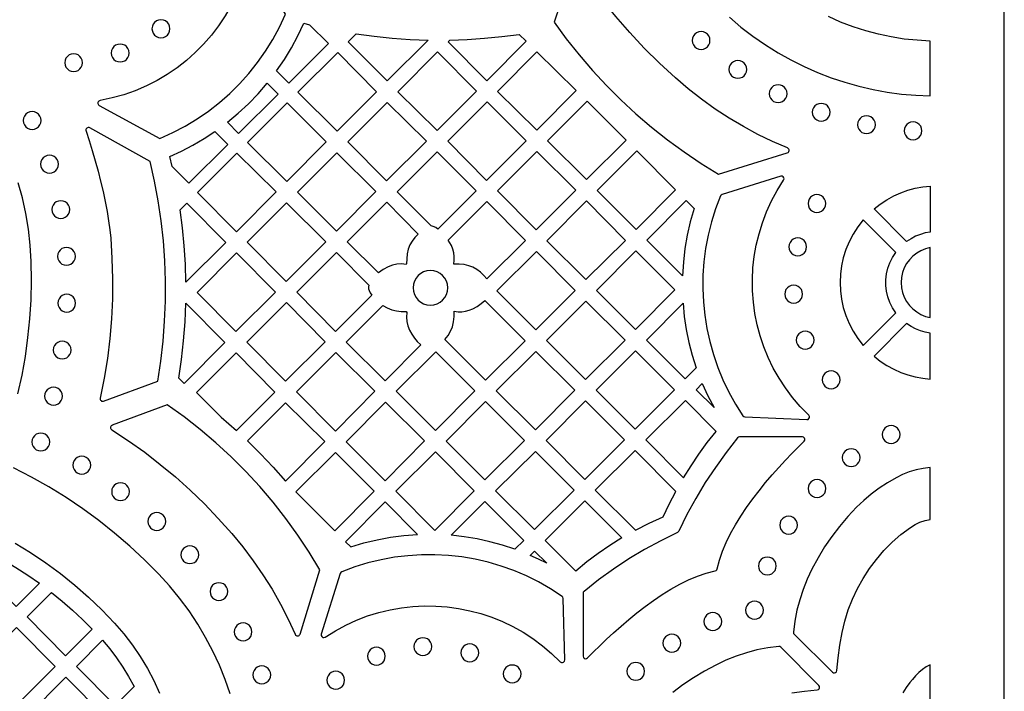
# Model space of a CAD drawing. Header units: millimetres. Extents: x -1176 to 822, y -1617 to -119.
# Tile 107 of 119: x 636 to 822, y -849 to -722. Entities that reach past the tile are written whole.
import ezdxf

# ---------------------------------------------------------------- set-up
doc = ezdxf.new("R2010")
doc.units = ezdxf.units.MM
doc.layers.add('pattern', color=5, linetype='Continuous', true_color=0x0000ff)

msp = doc.modelspace()

# ---------------------------------------------------------------- linework, layer by layer
at = {"layer": 'pattern'}
for points in [[(-1176, -1616.8), (822, -1616.8), (822, -118.96), (-1176, -118.96)], [(660.81, -723.26), (660.88, -723.71), (661.05, -724.12), (661.31, -724.46), (661.66, -724.73), (662.06, -724.9), (662.51, -724.96), (662.97, -724.9), (663.37, -724.73), (663.72, -724.46), (663.98, -724.12), (664.15, -723.71), (664.21, -723.26), (664.15, -722.81), (663.98, -722.4), (663.72, -722.06), (663.37, -721.79), (662.97, -721.62), (662.51, -721.56), (662.06, -721.62), (661.66, -721.79), (661.31, -722.06), (661.05, -722.4), (660.88, -722.81)], [(684.38, -731.26), (685.85, -729.1), (687.19, -726.88), (688.41, -724.6), (689.52, -722.23), (690.6, -722.5), (694.2, -726.08), (686.7, -733.58)], [(699.43, -724.23), (702.82, -724.7), (706.21, -725.04), (709.61, -725.28), (713.03, -725.41), (705.29, -733.14), (697.94, -725.72)], [(762.97, -725.49), (763.03, -725.93), (763.2, -726.34), (763.46, -726.68), (763.8, -726.94), (764.21, -727.11), (764.65, -727.17), (765.1, -727.11), (765.5, -726.94), (765.84, -726.68), (766.11, -726.34), (766.28, -725.93), (766.34, -725.49), (766.28, -725.04), (766.11, -724.64), (765.84, -724.29), (765.5, -724.03), (765.1, -723.86), (764.65, -723.8), (764.21, -723.86), (763.8, -724.03), (763.46, -724.29), (763.2, -724.64), (763.03, -725.04)], [(653.09, -727.86), (653.16, -728.31), (653.33, -728.71), (653.59, -729.06), (653.94, -729.32), (654.34, -729.49), (654.79, -729.55), (655.25, -729.49), (655.65, -729.32), (656, -729.06), (656.26, -728.71), (656.43, -728.31), (656.49, -727.86), (656.43, -727.4), (656.26, -727), (656, -726.65), (655.65, -726.39), (655.25, -726.22), (654.79, -726.16), (654.34, -726.22), (653.94, -726.39), (653.59, -726.65), (653.33, -727), (653.16, -727.4)], [(717.12, -725.41), (720.42, -725.3), (723.72, -725.08), (727, -724.76), (730.28, -724.34), (731.55, -725.59), (724.12, -733.1), (716.81, -725.72)], [(644.31, -729.69), (644.37, -730.14), (644.54, -730.54), (644.81, -730.88), (645.15, -731.14), (645.55, -731.31), (646, -731.37), (646.45, -731.31), (646.85, -731.14), (647.19, -730.88), (647.45, -730.54), (647.62, -730.14), (647.68, -729.69), (647.62, -729.24), (647.45, -728.84), (647.19, -728.5), (646.85, -728.23), (646.45, -728.06), (646, -728), (645.55, -728.06), (645.15, -728.23), (644.81, -728.5), (644.54, -728.84), (644.37, -729.24)], [(688.41, -735.28), (695.82, -742.61), (703.26, -735.17), (695.93, -727.77)], [(707.31, -735.18), (714.72, -742.51), (722.16, -735.07), (714.83, -727.66)], [(733.58, -727.62), (741.03, -734.92), (733.59, -742.43), (726.14, -735.13)], [(769.93, -730.96), (769.99, -731.41), (770.16, -731.81), (770.42, -732.15), (770.76, -732.41), (771.16, -732.58), (771.61, -732.64), (772.06, -732.58), (772.46, -732.41), (772.8, -732.15), (773.07, -731.81), (773.24, -731.41), (773.3, -730.96), (773.24, -730.51), (773.07, -730.11), (772.8, -729.77), (772.46, -729.5), (772.06, -729.33), (771.61, -729.27), (771.16, -729.33), (770.76, -729.5), (770.42, -729.77), (770.16, -730.11), (769.99, -730.51)], [(675.07, -740.96), (677.11, -739.26), (679.04, -737.47), (680.87, -735.58), (682.6, -733.57), (684.66, -735.62), (677.2, -743.08)], [(777.54, -735.55), (777.6, -736), (777.77, -736.4), (778.03, -736.74), (778.37, -737), (778.77, -737.17), (779.22, -737.23), (779.67, -737.17), (780.07, -737), (780.41, -736.74), (780.68, -736.4), (780.85, -736), (780.91, -735.55), (780.85, -735.1), (780.68, -734.7), (780.41, -734.36), (780.07, -734.09), (779.67, -733.92), (779.22, -733.86), (778.77, -733.92), (778.37, -734.09), (778.03, -734.36), (777.77, -734.7), (777.6, -735.1)], [(678.9, -744.78), (686.29, -752.14), (693.75, -744.68), (686.36, -737.31)], [(705.28, -737.2), (697.85, -744.64), (705.19, -752.05), (712.7, -744.54)], [(731.56, -744.47), (724.23, -737.06), (716.75, -744.53), (724.08, -751.95)], [(750.47, -744.31), (743.09, -736.99), (735.63, -744.45), (742.98, -751.8)], [(636.47, -740.62), (636.53, -741.07), (636.7, -741.47), (636.96, -741.81), (637.3, -742.08), (637.7, -742.25), (638.15, -742.31), (638.6, -742.25), (639, -742.08), (639.34, -741.81), (639.61, -741.47), (639.78, -741.07), (639.84, -740.62), (639.78, -740.17), (639.61, -739.77), (639.34, -739.43), (639, -739.17), (638.6, -739), (638.15, -738.94), (637.7, -739), (637.3, -739.17), (636.96, -739.43), (636.7, -739.77), (636.53, -740.17)], [(785.68, -739.06), (785.74, -739.51), (785.91, -739.91), (786.18, -740.25), (786.52, -740.52), (786.92, -740.69), (787.37, -740.75), (787.82, -740.69), (788.22, -740.52), (788.56, -740.25), (788.82, -739.91), (788.99, -739.51), (789.05, -739.06), (788.99, -738.61), (788.82, -738.21), (788.56, -737.87), (788.22, -737.61), (787.82, -737.44), (787.37, -737.38), (786.92, -737.44), (786.52, -737.61), (786.18, -737.87), (785.91, -738.21), (785.74, -738.61)], [(794.25, -741.41), (794.31, -741.86), (794.48, -742.26), (794.74, -742.6), (795.08, -742.86), (795.48, -743.03), (795.93, -743.09), (796.38, -743.03), (796.78, -742.86), (797.12, -742.6), (797.39, -742.26), (797.56, -741.86), (797.62, -741.41), (797.56, -740.96), (797.39, -740.56), (797.12, -740.22), (796.78, -739.95), (796.38, -739.78), (795.93, -739.72), (795.48, -739.78), (795.08, -739.95), (794.74, -740.22), (794.48, -740.56), (794.31, -740.96)], [(803.05, -742.57), (803.11, -743.02), (803.28, -743.42), (803.54, -743.76), (803.88, -744.03), (804.28, -744.2), (804.73, -744.26), (805.18, -744.2), (805.58, -744.03), (805.92, -743.76), (806.19, -743.42), (806.36, -743.02), (806.42, -742.57), (806.36, -742.13), (806.19, -741.72), (805.92, -741.38), (805.58, -741.12), (805.18, -740.95), (804.73, -740.89), (804.28, -740.95), (803.88, -741.12), (803.54, -741.38), (803.28, -741.72), (803.11, -742.13)], [(664.63, -749.32), (664.17, -747.41), (666.39, -746.39), (668.55, -745.28), (670.65, -744.05), (672.7, -742.71), (675.14, -745.14), (667.78, -752.5)], [(714.88, -761.14), (714.47, -760.87), (714.01, -760.66), (713.62, -760.56), (707.2, -754.08), (714.73, -746.55), (722.14, -753.89)], [(733.46, -761.32), (740.97, -753.81), (733.59, -746.49), (726.15, -753.93)], [(744.98, -753.85), (752.36, -761.22), (759.82, -753.76), (752.48, -746.35)], [(639.76, -748.87), (639.82, -749.32), (639.99, -749.73), (640.26, -750.07), (640.6, -750.33), (641, -750.5), (641.45, -750.56), (641.9, -750.5), (642.3, -750.33), (642.64, -750.07), (642.9, -749.73), (643.07, -749.32), (643.13, -748.87), (643.07, -748.43), (642.9, -748.02), (642.64, -747.68), (642.3, -747.42), (641.9, -747.25), (641.45, -747.19), (641, -747.25), (640.6, -747.42), (640.26, -747.68), (639.99, -748.02), (639.82, -748.43)], [(684.29, -754.14), (676.88, -746.8), (669.44, -754.24), (676.78, -761.65)], [(695.79, -746.71), (688.33, -754.17), (695.7, -761.52), (703.16, -754.06)], [(768.32, -754.89), (767.39, -757.32), (766.62, -759.79), (765.99, -762.28), (765.52, -764.8), (765.19, -767.33), (765.01, -769.87), (764.97, -772.4), (765.08, -774.94), (765.34, -777.46), (765.74, -779.96), (766.29, -782.44), (766.98, -784.89), (767.81, -787.31), (768.78, -789.67), (769.9, -791.99), (771.16, -794.25), (772.55, -796.45), (772.71, -796.6), (772.93, -796.66), (784.65, -797.18), (784.89, -797.13), (785.06, -796.99), (785.15, -796.78), (785.13, -796.56), (785.01, -796.35), (783.41, -794.72), (781.95, -792.99), (780.61, -791.2), (779.4, -789.34), (778.31, -787.42), (777.36, -785.44), (776.54, -783.42), (775.84, -781.35), (775.28, -779.26), (774.85, -777.13), (774.56, -774.99), (774.39, -772.83), (774.37, -770.66), (774.47, -768.49), (774.71, -766.32), (775.09, -764.17), (775.61, -762.04), (776.26, -759.94), (777.05, -757.86), (777.99, -755.82), (779.06, -753.83), (780.27, -751.9), (780.35, -751.66), (780.31, -751.44), (780.18, -751.26), (779.97, -751.16), (779.73, -751.17), (768.62, -754.61), (768.43, -754.71)], [(808, -761.72), (807.05, -761.89), (806.13, -762.15), (805.23, -762.51), (804.36, -762.97), (803.52, -763.52), (797.36, -757.35), (798.55, -756.42), (799.79, -755.6), (801.08, -754.89), (802.41, -754.29), (803.77, -753.8), (805.16, -753.43), (806.57, -753.16), (808, -753.01)], [(641.89, -757.47), (641.95, -757.92), (642.12, -758.33), (642.38, -758.67), (642.72, -758.93), (643.13, -759.1), (643.57, -759.16), (644.02, -759.1), (644.42, -758.93), (644.76, -758.67), (645.03, -758.33), (645.2, -757.92), (645.26, -757.47), (645.2, -757.03), (645.03, -756.62), (644.76, -756.28), (644.42, -756.02), (644.02, -755.85), (643.57, -755.79), (643.13, -755.85), (642.72, -756.02), (642.38, -756.28), (642.12, -756.62), (641.95, -757.03)], [(717.87, -767.77), (717.98, -767.02), (717.99, -766.31), (717.91, -765.62), (717.72, -764.94), (717.43, -764.24), (717.15, -763.73), (716.85, -763.23), (724.16, -755.92), (731.46, -763.3), (724.11, -770.59), (723.58, -769.9), (722.96, -769.3), (722.27, -768.79), (721.52, -768.38), (720.72, -768.07), (719.87, -767.88), (718.88, -767.77)], [(742.83, -770.7), (750.34, -763.28), (742.96, -755.84), (735.5, -763.36)], [(763.35, -757.29), (762.62, -759.8), (762.05, -762.31), (761.61, -764.84), (761.31, -767.41), (761.15, -770.01), (754.4, -763.26), (761.83, -755.77)], [(784.88, -756.32), (784.94, -756.76), (785.11, -757.17), (785.37, -757.51), (785.71, -757.77), (786.11, -757.94), (786.56, -758), (787.01, -757.94), (787.41, -757.77), (787.75, -757.51), (788.01, -757.17), (788.18, -756.76), (788.24, -756.32), (788.18, -755.87), (788.01, -755.47), (787.75, -755.12), (787.41, -754.86), (787.01, -754.69), (786.56, -754.63), (786.11, -754.69), (785.71, -754.86), (785.37, -755.12), (785.11, -755.47), (784.94, -755.87)], [(667.23, -771.19), (667.13, -767.76), (666.92, -764.34), (666.59, -760.93), (666.15, -757.52), (667.42, -756.26), (674.76, -763.67)], [(678.84, -763.63), (686.18, -771.04), (693.69, -763.54), (686.28, -756.2)], [(705.46, -768.29), (704.52, -768.82), (703.66, -769.45), (697.71, -763.56), (705.21, -756.07), (711.18, -762.09), (710.52, -762.73), (709.99, -763.41), (709.59, -764.14), (709.29, -764.95), (709.09, -765.85), (708.98, -766.79), (708.97, -767.73), (708.88, -767.83), (707.98, -767.73), (707.13, -767.76), (706.3, -767.95)], [(795.31, -783.14), (801.48, -776.98), (800.86, -776.02), (800.36, -775.02), (799.99, -773.98), (799.74, -772.9), (799.62, -771.82), (799.62, -770.72), (799.74, -769.63), (799.99, -768.56), (800.36, -767.52), (800.86, -766.51), (801.48, -765.56), (795.31, -759.39), (794.29, -760.71), (793.4, -762.1), (792.65, -763.54), (792.03, -765.03), (791.55, -766.56), (791.21, -768.11), (791, -769.69), (790.94, -771.27), (791, -772.85), (791.21, -774.43), (791.55, -775.98), (792.03, -777.51), (792.65, -779), (793.4, -780.44), (794.29, -781.83)], [(781.24, -764.51), (781.3, -764.96), (781.47, -765.36), (781.74, -765.7), (782.08, -765.97), (782.48, -766.14), (782.93, -766.2), (783.38, -766.14), (783.78, -765.97), (784.12, -765.7), (784.38, -765.36), (784.55, -764.96), (784.61, -764.51), (784.55, -764.07), (784.38, -763.66), (784.12, -763.32), (783.78, -763.06), (783.38, -762.89), (782.93, -762.83), (782.48, -762.89), (782.08, -763.06), (781.74, -763.32), (781.47, -763.66), (781.3, -764.07)], [(642.95, -766.31), (643.01, -766.75), (643.18, -767.16), (643.44, -767.5), (643.78, -767.76), (644.18, -767.93), (644.63, -767.99), (645.08, -767.93), (645.48, -767.76), (645.82, -767.5), (646.09, -767.16), (646.26, -766.75), (646.32, -766.31), (646.26, -765.86), (646.09, -765.46), (645.82, -765.11), (645.48, -764.85), (645.08, -764.68), (644.63, -764.62), (644.18, -764.68), (643.78, -764.85), (643.44, -765.11), (643.18, -765.46), (643.01, -765.86)], [(759.72, -772.63), (752.34, -765.25), (744.9, -772.76), (752.27, -780.13)], [(808, -764.64), (807.08, -764.88), (806.22, -765.24), (805.43, -765.7), (804.71, -766.27), (804.07, -766.94), (803.53, -767.68), (803.09, -768.49), (802.77, -769.37), (802.56, -770.3), (802.49, -771.27), (802.56, -772.24), (802.77, -773.17), (803.09, -774.05), (803.53, -774.86), (804.07, -775.6), (804.71, -776.26), (805.43, -776.83), (806.22, -777.3), (807.08, -777.66), (808, -777.9)], [(676.82, -765.66), (669.34, -773.13), (676.68, -780.54), (684.16, -773.07)], [(701.85, -771.76), (701.77, -772.1), (701.78, -772.43), (701.87, -772.77), (702.09, -773.23), (702.36, -773.66), (695.53, -780.49), (688.2, -773.08), (695.71, -765.57)], [(726.01, -772.83), (733.38, -780.2), (740.87, -772.78), (733.5, -765.41)], [(710.19, -772.25), (710.26, -772.91), (710.45, -773.53), (710.75, -774.08), (711.15, -774.57), (711.63, -774.97), (712.19, -775.27), (712.8, -775.46), (713.46, -775.53), (714.13, -775.46), (714.74, -775.27), (715.3, -774.97), (715.78, -774.57), (716.18, -774.08), (716.48, -773.53), (716.67, -772.91), (716.74, -772.25), (716.67, -771.59), (716.48, -770.98), (716.18, -770.42), (715.78, -769.94), (715.3, -769.54), (714.74, -769.24), (714.13, -769.05), (713.46, -768.98), (712.8, -769.05), (712.19, -769.24), (711.63, -769.54), (711.15, -769.94), (710.75, -770.42), (710.45, -770.98), (710.26, -771.59)], [(780.48, -773.45), (780.54, -773.89), (780.71, -774.3), (780.97, -774.64), (781.31, -774.9), (781.71, -775.07), (782.16, -775.13), (782.61, -775.07), (783.01, -774.9), (783.35, -774.64), (783.62, -774.3), (783.79, -773.89), (783.85, -773.45), (783.79, -773), (783.62, -772.59), (783.35, -772.25), (783.01, -771.99), (782.61, -771.82), (782.16, -771.76), (781.71, -771.82), (781.31, -771.99), (780.97, -772.25), (780.71, -772.59), (780.54, -773)], [(643, -775.16), (643.06, -775.61), (643.23, -776.01), (643.5, -776.35), (643.84, -776.61), (644.24, -776.78), (644.69, -776.84), (645.14, -776.78), (645.54, -776.61), (645.88, -776.35), (646.14, -776.01), (646.31, -775.61), (646.37, -775.16), (646.31, -774.71), (646.14, -774.31), (645.88, -773.97), (645.54, -773.7), (645.14, -773.53), (644.69, -773.47), (644.24, -773.53), (643.84, -773.7), (643.5, -773.97), (643.23, -774.31), (643.06, -774.71)], [(667.21, -775.14), (674.61, -782.61), (666.88, -790.34), (665.89, -789.33), (666.41, -785.8), (666.79, -782.26), (667.06, -778.71)], [(686.22, -775.06), (678.74, -782.53), (686.08, -789.94), (693.56, -782.46)], [(704.48, -775.59), (705.29, -776.07), (706.14, -776.42), (707.06, -776.63), (707.96, -776.73), (708.87, -776.75), (709.03, -776.9), (708.94, -777.79), (708.98, -778.62), (709.17, -779.44), (709.5, -780.26), (709.93, -781.05), (710.43, -781.77), (710.99, -782.44), (711.63, -783.07), (704.94, -789.82), (697.56, -782.51)], [(723.76, -774.63), (731.39, -782.26), (723.88, -789.7), (716.18, -782.01), (716.81, -781.26), (717.28, -780.47), (717.62, -779.61), (717.84, -778.66), (717.95, -777.66), (717.95, -776.66), (718.7, -776.77), (719.41, -776.78), (720.1, -776.7), (720.78, -776.51), (721.47, -776.22), (722.29, -775.76), (723.05, -775.24)], [(742.88, -774.79), (735.43, -782.24), (742.78, -789.59), (750.27, -782.18)], [(763.75, -787.39), (761.64, -789.49), (754.3, -782.16), (761.24, -775.16), (761.48, -777.67), (761.85, -780.13), (762.35, -782.57), (762.98, -784.98)], [(808, -780.82), (807.05, -780.65), (806.13, -780.38), (805.23, -780.02), (804.36, -779.57), (803.52, -779.02), (797.36, -785.19), (798.55, -786.12), (799.79, -786.94), (801.08, -787.65), (802.41, -788.25), (803.77, -788.73), (805.16, -789.11), (806.57, -789.37), (808, -789.53)], [(782.66, -782.14), (782.72, -782.59), (782.89, -782.99), (783.15, -783.33), (783.49, -783.6), (783.9, -783.77), (784.35, -783.83), (784.79, -783.77), (785.2, -783.6), (785.54, -783.33), (785.8, -782.99), (785.97, -782.59), (786.03, -782.14), (785.97, -781.69), (785.8, -781.29), (785.54, -780.95), (785.2, -780.69), (784.79, -780.52), (784.35, -780.46), (783.9, -780.52), (783.49, -780.69), (783.15, -780.95), (782.89, -781.29), (782.72, -781.69)], [(642.14, -784.02), (642.2, -784.47), (642.37, -784.87), (642.64, -785.21), (642.98, -785.48), (643.38, -785.65), (643.83, -785.71), (644.28, -785.65), (644.68, -785.48), (645.02, -785.21), (645.28, -784.87), (645.45, -784.47), (645.51, -784.02), (645.45, -783.57), (645.28, -783.17), (645.02, -782.83), (644.68, -782.57), (644.28, -782.4), (643.83, -782.34), (643.38, -782.4), (642.98, -782.57), (642.64, -782.83), (642.37, -783.17), (642.2, -783.57)], [(676.78, -799.23), (684.05, -791.96), (676.72, -784.55), (669.2, -792.07), (673.87, -796.69)], [(688.12, -791.95), (695.51, -799.34), (702.97, -791.81), (695.58, -784.49)], [(714.42, -799.23), (721.86, -791.72), (714.51, -784.38), (707, -791.83)], [(740.76, -791.62), (733.42, -784.28), (725.91, -791.72), (733.32, -799.13)], [(752.28, -784.19), (744.82, -791.64), (752.18, -798.99), (759.63, -791.53)], [(787.56, -789.65), (787.62, -790.1), (787.79, -790.5), (788.05, -790.84), (788.39, -791.11), (788.79, -791.28), (789.24, -791.34), (789.69, -791.28), (790.09, -791.11), (790.43, -790.84), (790.7, -790.5), (790.87, -790.1), (790.93, -789.65), (790.87, -789.2), (790.7, -788.8), (790.43, -788.46), (790.09, -788.2), (789.69, -788.03), (789.24, -787.97), (788.79, -788.03), (788.39, -788.2), (788.05, -788.46), (787.79, -788.8), (787.62, -789.2)], [(640.51, -792.74), (640.57, -793.19), (640.74, -793.59), (641, -793.94), (641.35, -794.2), (641.75, -794.37), (642.2, -794.43), (642.64, -794.37), (643.05, -794.2), (643.39, -793.94), (643.65, -793.59), (643.82, -793.19), (643.88, -792.74), (643.82, -792.3), (643.65, -791.89), (643.39, -791.55), (643.05, -791.29), (642.64, -791.12), (642.2, -791.06), (641.75, -791.12), (641.35, -791.29), (641, -791.55), (640.74, -791.89), (640.57, -792.3)], [(767.1, -794.92), (763.7, -791.52), (764.88, -790.34), (765.93, -792.66)], [(678.88, -801.19), (681.35, -803.65), (683.74, -806.19), (686.04, -808.82), (693.47, -801.31), (686.08, -793.99)], [(704.91, -808.73), (712.35, -801.22), (704.98, -793.85), (697.54, -801.36)], [(716.44, -801.26), (723.78, -808.59), (731.29, -801.15), (723.88, -793.75)], [(735.34, -801.16), (742.67, -808.49), (750.15, -801.01), (742.78, -793.64)], [(761.33, -808.21), (762.75, -805.92), (764.24, -803.69), (765.82, -801.52), (767.48, -799.4), (761.68, -793.54), (754.2, -801.02)], [(798.91, -800), (798.97, -800.45), (799.14, -800.85), (799.4, -801.19), (799.74, -801.46), (800.15, -801.63), (800.59, -801.69), (801.04, -801.63), (801.44, -801.46), (801.78, -801.19), (802.05, -800.85), (802.22, -800.45), (802.28, -800), (802.22, -799.55), (802.05, -799.15), (801.78, -798.81), (801.44, -798.54), (801.04, -798.37), (800.59, -798.31), (800.15, -798.37), (799.74, -798.54), (799.4, -798.81), (799.14, -799.15), (798.97, -799.55)], [(638.11, -801.41), (638.17, -801.86), (638.34, -802.26), (638.6, -802.6), (638.94, -802.87), (639.34, -803.04), (639.79, -803.1), (640.24, -803.04), (640.64, -802.87), (640.98, -802.6), (641.25, -802.26), (641.42, -801.86), (641.48, -801.41), (641.42, -800.96), (641.25, -800.56), (640.98, -800.22), (640.64, -799.96), (640.24, -799.79), (639.79, -799.73), (639.34, -799.79), (638.94, -799.96), (638.6, -800.22), (638.34, -800.56), (638.17, -800.96)], [(771.94, -800.45), (771.73, -800.49), (771.57, -800.62), (769.39, -803.38), (767.35, -806.21), (765.43, -809.1), (763.65, -812.08), (761.98, -815.14), (760.43, -818.29), (760.33, -818.43), (760.2, -818.53), (757.04, -820.08), (753.98, -821.74), (751, -823.53), (748.1, -825.44), (745.28, -827.48), (742.52, -829.66), (742.38, -829.82), (742.34, -830.03), (742.34, -841.91), (742.4, -842.14), (742.55, -842.31), (742.75, -842.39), (742.97, -842.37), (743.17, -842.25), (744.28, -841.12), (745.49, -839.94), (746.76, -838.71), (748.11, -837.47), (749.53, -836.21), (750.99, -834.96), (752.51, -833.72), (754.08, -832.52), (755.67, -831.37), (757.3, -830.27), (758.95, -829.25), (760.62, -828.32), (762.29, -827.49), (763.97, -826.78), (765.64, -826.21), (767.3, -825.78), (767.49, -825.71), (767.61, -825.59), (767.67, -825.41), (768.11, -823.75), (768.68, -822.07), (769.39, -820.4), (770.22, -818.72), (771.15, -817.06), (772.17, -815.41), (773.27, -813.78), (774.43, -812.18), (775.63, -810.62), (776.86, -809.1), (778.12, -807.63), (779.37, -806.22), (780.62, -804.87), (781.84, -803.59), (783.03, -802.39), (784.16, -801.28), (784.28, -801.08), (784.3, -800.86), (784.21, -800.66), (784.05, -800.51), (783.82, -800.45)], [(645.85, -805.79), (645.91, -806.24), (646.08, -806.64), (646.34, -806.98), (646.68, -807.25), (647.09, -807.42), (647.53, -807.48), (647.98, -807.42), (648.38, -807.25), (648.73, -806.98), (648.99, -806.64), (649.16, -806.24), (649.22, -805.79), (649.16, -805.34), (648.99, -804.94), (648.73, -804.6), (648.38, -804.33), (647.98, -804.16), (647.53, -804.1), (647.09, -804.16), (646.68, -804.33), (646.34, -804.6), (646.08, -804.94), (645.91, -805.34)], [(695.41, -818.23), (702.85, -810.72), (695.51, -803.39), (688, -810.82)], [(714.31, -818.13), (721.75, -810.62), (714.41, -803.28), (706.9, -810.72)], [(733.17, -817.98), (740.65, -810.51), (733.31, -803.18), (725.8, -810.62)], [(759.86, -810.8), (752.17, -803.04), (744.65, -810.55), (752.25, -818.07), (754.83, -816.77), (757.48, -815.59), (758.63, -813.17)], [(791.36, -804.37), (791.42, -804.82), (791.59, -805.22), (791.86, -805.57), (792.2, -805.83), (792.6, -806), (793.05, -806.06), (793.5, -806), (793.9, -805.83), (794.24, -805.57), (794.51, -805.22), (794.68, -804.82), (794.74, -804.37), (794.68, -803.93), (794.51, -803.52), (794.24, -803.18), (793.9, -802.92), (793.5, -802.75), (793.05, -802.69), (792.6, -802.75), (792.2, -802.92), (791.86, -803.18), (791.59, -803.52), (791.42, -803.93)], [(808, -806.26), (806.66, -806.42), (805.33, -806.69), (804.03, -807.08), (802.76, -807.57), (801.52, -808.18), (799.89, -809.12), (798.33, -810.15), (796.85, -811.26), (795.43, -812.46), (794.07, -813.75), (792.39, -815.53), (790.83, -817.36), (789.37, -819.26), (788.02, -821.24), (786.77, -823.3), (785.61, -825.45), (784.71, -827.36), (783.94, -829.29), (783.3, -831.25), (782.78, -833.24), (782.38, -835.28), (782.1, -837.38), (782.12, -837.6), (782.24, -837.78), (789.5, -844.95), (789.69, -845.07), (789.9, -845.08), (790.1, -845.01), (790.25, -844.86), (790.32, -844.64), (790.56, -842.23), (790.9, -839.83), (791.32, -837.44), (791.83, -835.27), (792.49, -833.16), (793.28, -831.1), (794.22, -829.11), (795.28, -827.2), (796.48, -825.36), (797.8, -823.61), (799.24, -821.94), (800.79, -820.38), (802.45, -818.93), (804.23, -817.58), (805.11, -817.03), (806.04, -816.6), (807.01, -816.28), (808, -816.08)], [(653.19, -810.8), (653.25, -811.25), (653.42, -811.65), (653.68, -811.99), (654.02, -812.26), (654.42, -812.43), (654.87, -812.49), (655.32, -812.43), (655.72, -812.26), (656.06, -811.99), (656.33, -811.65), (656.5, -811.25), (656.56, -810.8), (656.5, -810.35), (656.33, -809.95), (656.06, -809.61), (655.72, -809.34), (655.32, -809.17), (654.87, -809.11), (654.42, -809.17), (654.02, -809.34), (653.68, -809.61), (653.42, -809.95), (653.25, -810.35)], [(784.89, -810.21), (784.95, -810.66), (785.12, -811.07), (785.39, -811.41), (785.73, -811.67), (786.13, -811.84), (786.58, -811.9), (787.02, -811.84), (787.43, -811.67), (787.77, -811.41), (788.03, -811.07), (788.2, -810.66), (788.26, -810.21), (788.2, -809.77), (788.03, -809.36), (787.77, -809.02), (787.43, -808.76), (787.02, -808.59), (786.58, -808.53), (786.13, -808.59), (785.73, -808.76), (785.39, -809.02), (785.12, -809.36), (784.95, -809.77)], [(698.41, -821.23), (700.9, -820.49), (703.39, -819.89), (705.91, -819.43), (708.46, -819.11), (711.05, -818.92), (704.88, -812.75), (697.44, -820.26)], [(729.46, -821.7), (727.08, -820.91), (724.7, -820.26), (722.29, -819.73), (719.85, -819.33), (717.37, -819.05), (723.78, -812.64), (731.15, -820.01)], [(749.67, -819.53), (747.39, -820.96), (745.18, -822.48), (743.05, -824.09), (740.98, -825.81), (735.19, -820.01), (742.67, -812.54)], [(660.04, -816.44), (660.1, -816.88), (660.27, -817.29), (660.53, -817.63), (660.87, -817.89), (661.28, -818.06), (661.72, -818.12), (662.17, -818.06), (662.57, -817.89), (662.92, -817.63), (663.18, -817.29), (663.35, -816.88), (663.41, -816.44), (663.35, -815.99), (663.18, -815.59), (662.92, -815.24), (662.57, -814.98), (662.17, -814.81), (661.72, -814.75), (661.28, -814.81), (660.87, -814.98), (660.53, -815.24), (660.27, -815.59), (660.1, -815.99)], [(779.53, -817.12), (779.59, -817.57), (779.76, -817.97), (780.02, -818.31), (780.36, -818.58), (780.76, -818.75), (781.21, -818.81), (781.66, -818.75), (782.06, -818.58), (782.4, -818.31), (782.66, -817.97), (782.83, -817.57), (782.9, -817.12), (782.83, -816.67), (782.66, -816.27), (782.4, -815.93), (782.06, -815.67), (781.66, -815.5), (781.21, -815.44), (780.76, -815.5), (780.36, -815.67), (780.02, -815.93), (779.76, -816.27), (779.59, -816.67)], [(666.29, -822.73), (666.35, -823.17), (666.52, -823.58), (666.79, -823.92), (667.13, -824.18), (667.53, -824.35), (667.98, -824.41), (668.43, -824.35), (668.83, -824.18), (669.17, -823.92), (669.43, -823.58), (669.6, -823.17), (669.66, -822.73), (669.6, -822.28), (669.43, -821.88), (669.17, -821.53), (668.83, -821.27), (668.43, -821.1), (667.98, -821.04), (667.53, -821.1), (667.13, -821.27), (666.79, -821.53), (666.52, -821.88), (666.35, -822.28)], [(630.47, -822.45), (632.81, -823.75), (635.09, -825.12), (637.32, -826.57), (639.51, -828.11), (635.14, -832.49), (627.83, -825.09)], [(738.38, -830.6), (736.18, -829.17), (733.93, -827.88), (731.61, -826.74), (729.25, -825.73), (726.83, -824.87), (724.38, -824.15), (721.9, -823.58), (719.39, -823.15), (716.86, -822.87), (714.31, -822.73), (711.76, -822.75), (709.21, -822.91), (706.67, -823.21), (704.14, -823.67), (701.63, -824.28), (699.15, -825.04), (696.69, -825.95), (696.52, -826.07), (696.41, -826.25), (692.83, -837.76), (692.82, -838.01), (692.92, -838.21), (693.1, -838.35), (693.32, -838.39), (693.56, -838.31), (695.5, -837.1), (697.49, -836.03), (699.52, -835.1), (701.6, -834.31), (703.7, -833.66), (705.83, -833.15), (707.98, -832.77), (710.14, -832.52), (712.31, -832.42), (714.48, -832.44), (716.64, -832.6), (718.78, -832.89), (720.91, -833.32), (723.01, -833.87), (725.07, -834.56), (727.09, -835.38), (729.07, -836.32), (731, -837.4), (732.86, -838.6), (734.66, -839.93), (736.38, -841.39), (738.03, -842.97), (738.23, -843.1), (738.45, -843.11), (738.66, -843.03), (738.8, -842.86), (738.86, -842.63), (738.58, -830.99), (738.53, -830.77)], [(735.48, -824.35), (733.93, -823.57), (732.35, -822.85), (733.17, -822.03)], [(775.5, -824.86), (775.56, -825.3), (775.73, -825.71), (775.99, -826.05), (776.33, -826.31), (776.74, -826.48), (777.19, -826.54), (777.63, -826.48), (778.03, -826.31), (778.38, -826.05), (778.64, -825.71), (778.81, -825.3), (778.87, -824.86), (778.81, -824.41), (778.64, -824.01), (778.38, -823.66), (778.03, -823.4), (777.63, -823.23), (777.19, -823.17), (776.74, -823.23), (776.33, -823.4), (775.99, -823.66), (775.73, -824.01), (775.56, -824.41)], [(671.79, -829.71), (671.85, -830.15), (672.02, -830.56), (672.28, -830.9), (672.62, -831.16), (673.03, -831.33), (673.47, -831.39), (673.92, -831.33), (674.33, -831.16), (674.67, -830.9), (674.93, -830.56), (675.1, -830.15), (675.16, -829.71), (675.1, -829.26), (674.93, -828.86), (674.67, -828.51), (674.33, -828.25), (673.92, -828.08), (673.47, -828.02), (673.03, -828.08), (672.62, -828.25), (672.28, -828.51), (672.02, -828.86), (671.85, -829.26)], [(641.8, -829.84), (643.82, -831.49), (645.78, -833.2), (647.68, -834.98), (649.52, -836.82), (644.48, -841.87), (637.18, -834.48)], [(773.08, -833.22), (773.14, -833.67), (773.31, -834.08), (773.58, -834.42), (773.92, -834.68), (774.32, -834.85), (774.77, -834.91), (775.22, -834.85), (775.62, -834.68), (775.96, -834.42), (776.22, -834.08), (776.39, -833.67), (776.45, -833.22), (776.39, -832.78), (776.22, -832.37), (775.96, -832.03), (775.62, -831.77), (775.22, -831.6), (774.77, -831.54), (774.32, -831.6), (773.92, -831.77), (773.58, -832.03), (773.31, -832.37), (773.14, -832.78)], [(765.18, -835.37), (765.24, -835.82), (765.41, -836.22), (765.67, -836.56), (766.01, -836.82), (766.41, -836.99), (766.86, -837.05), (767.31, -836.99), (767.71, -836.82), (768.05, -836.56), (768.32, -836.22), (768.49, -835.82), (768.55, -835.37), (768.49, -834.92), (768.32, -834.52), (768.05, -834.18), (767.71, -833.91), (767.31, -833.74), (766.86, -833.68), (766.41, -833.74), (766.01, -833.91), (765.67, -834.18), (765.41, -834.52), (765.24, -834.92)], [(676.35, -837.31), (676.41, -837.76), (676.58, -838.16), (676.85, -838.5), (677.19, -838.77), (677.59, -838.94), (678.04, -839), (678.49, -838.94), (678.89, -838.77), (679.23, -838.5), (679.49, -838.16), (679.66, -837.76), (679.72, -837.31), (679.66, -836.86), (679.49, -836.46), (679.23, -836.12), (678.89, -835.86), (678.49, -835.69), (678.04, -835.63), (677.59, -835.69), (677.19, -835.86), (676.85, -836.12), (676.58, -836.46), (676.41, -836.86)], [(627.84, -843.86), (635.18, -836.49), (642.48, -843.89), (635.14, -851.26)], [(757.44, -839.45), (757.5, -839.89), (757.67, -840.3), (757.94, -840.64), (758.28, -840.9), (758.68, -841.07), (759.13, -841.13), (759.58, -841.07), (759.98, -840.9), (760.32, -840.64), (760.58, -840.3), (760.75, -839.89), (760.81, -839.45), (760.75, -839), (760.58, -838.59), (760.32, -838.25), (759.98, -837.99), (759.58, -837.82), (759.13, -837.76), (758.68, -837.82), (758.28, -837.99), (757.94, -838.25), (757.67, -838.59), (757.5, -839)], [(651.46, -838.91), (652.83, -840.55), (654.11, -842.24), (655.3, -843.98), (656.4, -845.78), (657.42, -847.66), (653.83, -851.26), (646.53, -843.86)], [(710.36, -840.11), (710.42, -840.56), (710.59, -840.96), (710.85, -841.3), (711.19, -841.56), (711.59, -841.73), (712.04, -841.79), (712.49, -841.73), (712.89, -841.56), (713.23, -841.3), (713.5, -840.96), (713.67, -840.56), (713.73, -840.11), (713.67, -839.66), (713.5, -839.26), (713.23, -838.91), (712.89, -838.65), (712.49, -838.48), (712.04, -838.42), (711.59, -838.48), (711.19, -838.65), (710.85, -838.91), (710.59, -839.26), (710.42, -839.66)], [(719.24, -841.26), (719.3, -841.71), (719.47, -842.11), (719.73, -842.45), (720.07, -842.72), (720.48, -842.89), (720.92, -842.95), (721.37, -842.89), (721.77, -842.72), (722.11, -842.45), (722.38, -842.11), (722.55, -841.71), (722.61, -841.26), (722.55, -840.81), (722.38, -840.41), (722.11, -840.07), (721.77, -839.8), (721.37, -839.63), (720.92, -839.57), (720.48, -839.63), (720.07, -839.8), (719.73, -840.07), (719.47, -840.41), (719.3, -840.81)], [(701.56, -841.92), (701.62, -842.37), (701.79, -842.77), (702.05, -843.11), (702.4, -843.37), (702.8, -843.54), (703.25, -843.6), (703.69, -843.54), (704.1, -843.37), (704.44, -843.11), (704.7, -842.77), (704.87, -842.37), (704.93, -841.92), (704.87, -841.47), (704.7, -841.07), (704.44, -840.73), (704.1, -840.46), (703.69, -840.29), (703.25, -840.23), (702.8, -840.29), (702.4, -840.46), (702.05, -840.73), (701.79, -841.07), (701.62, -841.47)], [(750.61, -844.77), (750.67, -845.22), (750.84, -845.62), (751.1, -845.96), (751.44, -846.23), (751.85, -846.4), (752.29, -846.46), (752.74, -846.4), (753.14, -846.23), (753.49, -845.96), (753.75, -845.62), (753.92, -845.22), (753.98, -844.77), (753.92, -844.32), (753.75, -843.92), (753.49, -843.58), (753.14, -843.32), (752.74, -843.15), (752.29, -843.09), (751.85, -843.15), (751.44, -843.32), (751.1, -843.58), (750.84, -843.92), (750.67, -844.32)], [(679.89, -845.44), (679.95, -845.89), (680.12, -846.29), (680.38, -846.64), (680.72, -846.9), (681.12, -847.07), (681.57, -847.13), (682.02, -847.07), (682.42, -846.9), (682.76, -846.64), (683.03, -846.29), (683.2, -845.89), (683.26, -845.44), (683.2, -844.99), (683.03, -844.59), (682.76, -844.25), (682.42, -843.99), (682.02, -843.82), (681.57, -843.76), (681.12, -843.82), (680.72, -843.99), (680.38, -844.25), (680.12, -844.59), (679.95, -844.99)], [(693.87, -846.46), (693.93, -846.9), (694.1, -847.31), (694.37, -847.65), (694.71, -847.91), (695.11, -848.08), (695.56, -848.14), (696.01, -848.08), (696.41, -847.91), (696.75, -847.65), (697.01, -847.31), (697.18, -846.9), (697.24, -846.46), (697.18, -846.01), (697.01, -845.6), (696.75, -845.26), (696.41, -845), (696.01, -844.83), (695.56, -844.77), (695.11, -844.83), (694.71, -845), (694.37, -845.26), (694.1, -845.6), (693.93, -846.01)], [(727.25, -845.26), (727.31, -845.71), (727.48, -846.12), (727.74, -846.46), (728.08, -846.72), (728.49, -846.89), (728.94, -846.95), (729.38, -846.89), (729.78, -846.72), (730.13, -846.46), (730.39, -846.12), (730.56, -845.71), (730.62, -845.26), (730.56, -844.82), (730.39, -844.41), (730.13, -844.07), (729.78, -843.81), (729.38, -843.64), (728.94, -843.58), (728.49, -843.64), (728.08, -843.81), (727.74, -844.07), (727.48, -844.41), (727.31, -844.82)], [(644.53, -845.88), (651.83, -853.27), (644.48, -860.64), (637.18, -853.24)]]:
    msp.add_lwpolyline(points, close=True, dxfattribs=at)
for points in [[(650.85, -737.76), (662.31, -744.01), (664.74, -742.92), (667.08, -741.69), (669.33, -740.32), (671.49, -738.83), (673.56, -737.22), (675.53, -735.5), (677.39, -733.66), (679.14, -731.71), (680.77, -729.66), (682.28, -727.51), (683.67, -725.28), (684.93, -722.95), (686.05, -720.54), (679.89, -710.2)], [(678.97, -710.34), (678.38, -712.58), (677.65, -714.75), (676.78, -716.86), (675.78, -718.9), (674.66, -720.85), (673.41, -722.73), (672.05, -724.51), (670.58, -726.2), (669.01, -727.79), (667.33, -729.28), (665.56, -730.66), (663.71, -731.93), (661.77, -733.07), (659.75, -734.09), (657.66, -734.98), (655.5, -735.74), (653.28, -736.35), (651.01, -736.82)], [(781, -745.81), (778.17, -744.59), (775.39, -743.24), (772.65, -741.77), (769.96, -740.17), (767.33, -738.45), (764.75, -736.61), (762.24, -734.65), (759.79, -732.57), (756.78, -729.79), (753.91, -726.94), (751.16, -724), (748.54, -720.96), (746.04, -717.84), (743.65, -714.6), (741.37, -711.26)], [(740.48, -711.37), (736.87, -722.02), (739.17, -725.16), (741.58, -728.2), (744.11, -731.15), (746.74, -733.99), (749.48, -736.73), (752.32, -739.36), (755.26, -741.87), (758.3, -744.28), (761.43, -746.57), (764.65, -748.74), (767.96, -750.78), (780.96, -746.75)], [(770, -721.09), (772.2, -722.96), (774.47, -724.7), (776.81, -726.32), (779.2, -727.81), (781.65, -729.18), (784.14, -730.42), (786.68, -731.54), (789.25, -732.53), (791.86, -733.4), (794.51, -734.14), (797.17, -734.76), (799.86, -735.25), (802.56, -735.61), (805.28, -735.85), (808, -735.97), (808, -725.59), (805.53, -725.46), (803.07, -725.21), (800.62, -724.83), (798.19, -724.31), (795.78, -723.67), (793.4, -722.9), (791.05, -722), (788.74, -720.97)], [(648.34, -742.62), (648.94, -744.43), (649.52, -746.31), (650.08, -748.23), (650.61, -750.17), (651.1, -752.12), (651.55, -754.06), (651.96, -755.96), (652.31, -757.81), (652.6, -759.6), (652.84, -761.29), (653, -762.87), (653.25, -766.73), (653.36, -770.56), (653.33, -774.35), (653.15, -778.12), (652.83, -781.87), (652.37, -785.61), (651.76, -789.36), (651.01, -793.1)], [(651.67, -793.68), (661.89, -789.91), (662.47, -786.14), (662.91, -782.35), (663.21, -778.56), (663.37, -774.76), (663.38, -770.96), (663.24, -767.17), (662.97, -763.38), (662.55, -759.6), (661.99, -755.84), (661.29, -752.09), (660.44, -748.37), (649.06, -742.02)], [(635.47, -792.31), (636.24, -788.79), (636.87, -785.25), (637.36, -781.68), (637.72, -778.1), (637.94, -774.5), (638.02, -770.89), (637.96, -767.28), (637.77, -764.21), (637.43, -761.18), (636.94, -758.2), (636.31, -755.27), (635.53, -752.4)], [(688.81, -837.73), (692.58, -825.61), (690.55, -822.26), (688.39, -819.01), (686.11, -815.85), (683.7, -812.79), (681.18, -809.83), (678.53, -806.97), (675.78, -804.22), (672.91, -801.59), (669.94, -799.07), (666.87, -796.66), (663.69, -794.38), (653.31, -798.21)], [(653.22, -799.1), (656.38, -801.18), (659.43, -803.36), (662.38, -805.64), (665.25, -808.03), (668.03, -810.52), (670.72, -813.13), (673.34, -815.86), (675.89, -818.71), (677.99, -821.25), (679.96, -823.86), (681.8, -826.53), (683.51, -829.26), (685.1, -832.05), (686.55, -834.89), (687.87, -837.78)], [(675.61, -849.03), (674.65, -846.29), (673.56, -843.6), (672.33, -840.96), (670.96, -838.37), (669.46, -835.83), (667.82, -833.36), (666.04, -830.96), (664.14, -828.64), (662.09, -826.39), (659.41, -823.69), (656.63, -821.1), (653.75, -818.63), (650.78, -816.27), (647.71, -814.03), (644.57, -811.91), (641.33, -809.92), (638.03, -808.05), (634.64, -806.32)], [(634.92, -820.52), (637.87, -822.32), (640.73, -824.25), (643.51, -826.3), (646.21, -828.46), (648.81, -830.75), (651.32, -833.15), (653.72, -835.66), (655.49, -837.7), (657.11, -839.81), (658.6, -841.99), (659.96, -844.24), (661.18, -846.53), (662.26, -848.88)], [(781.8, -848.86), (784.2, -848.53), (786.62, -848.28), (786.83, -848.21), (786.98, -848.07), (787.06, -847.87), (787.04, -847.66), (786.92, -847.47), (779.75, -840.21), (779.57, -840.09), (779.36, -840.07), (777.26, -840.35), (775.22, -840.74), (773.22, -841.26), (771.26, -841.9), (769.33, -842.68), (767.42, -843.58), (765.27, -844.74), (763.21, -845.99), (761.23, -847.34), (759.33, -848.79)], [(808, -856.46), (808, -843.52), (807.25, -843.93), (806.54, -844.44), (805.86, -845.02), (805.23, -845.65), (804.65, -846.29), (804.14, -846.92), (803.45, -847.84), (802.82, -848.83)]]:
    msp.add_lwpolyline(points, dxfattribs=at)
for centre, start, end in [((651.09, -737.32, 690.51), 99.751, 241.375), ((648.81, -742.46, 690.51), 60.8528, 198.9586), ((780.81, -746.28, 690.51), 287.2156, 67.7469), ((651.5, -793.21, 690.51), 167.578, 290.2489), ((653.49, -798.68, 690.51), 110.2606, 237.5723), ((688.33, -837.58, 690.51), 203.3884, 342.6927)]:
    msp.add_arc(centre, 0.5, start, end, dxfattribs=at)

doc.saveas('drawing.dxf')
